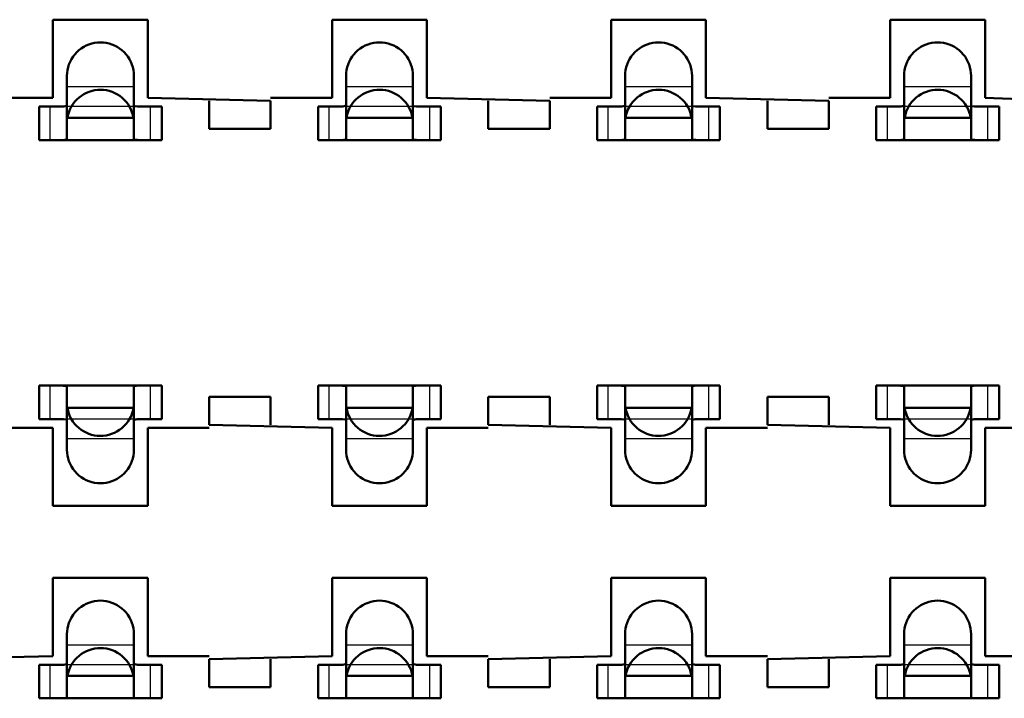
# Model space of a CAD drawing. Header units: inches. Extents: x -1.57 to 1.57, y -0.29 to 0.29.
# Tile 16 of 45: x -0.39 to -0.21, y -0.13 to -0.01. Entities that reach past the tile are written whole.
import ezdxf

# ---------------------------------------------------------------- set-up
doc = ezdxf.new("R2010")
doc.units = ezdxf.units.IN
doc.header["$MEASUREMENT"] = 0
doc.linetypes.add('Dashed', pattern=[2, 1, -1])
for name, color, linetype, lineweight in [('AM_0', 7, 'Continuous', 50), ('AM_4', 3, 'Continuous', 25), ('AM_9', 6, 'Dashed', 25)]:
    doc.layers.add(name, color=color, linetype=linetype, lineweight=lineweight)

# ---------------------------------------------------------------- blocks, each defined once
blk = doc.blocks.new('3_SEAM_50_03_5_L_10_1_A_K_TR_conn_0_in_SEAM_50_03_5_S_10_2_A_K_TR_4')
at = {"layer": 'AM_0', "ltscale": 0.006065}
for p, q in [((-0.381, -0.02785), (-0.381, -0.01651)), ((-0.369, -0.01651), (-0.369, -0.02785)), ((-0.331, -0.02785), (-0.331, -0.01651)), ((-0.319, -0.01651), (-0.319, -0.02785)), ((-0.281, -0.02785), (-0.281, -0.01651)), ((-0.269, -0.01651), (-0.269, -0.02785)), ((-0.231, -0.02785), (-0.231, -0.01651)), ((-0.219, -0.01651), (-0.219, -0.02785)), ((-0.38228, -0.022), (-0.386, -0.022)), ((-0.386, -0.028), (-0.386, -0.022)), ((-0.364, -0.022), (-0.36772, -0.022)), ((-0.364, -0.028), (-0.364, -0.022)), ((-0.33228, -0.022), (-0.336, -0.022)), ((-0.336, -0.028), (-0.336, -0.022)), ((-0.314, -0.022), (-0.31772, -0.022)), ((-0.314, -0.028), (-0.314, -0.022)), ((-0.28228, -0.022), (-0.286, -0.022)), ((-0.286, -0.028), (-0.286, -0.022)), ((-0.264, -0.022), (-0.26772, -0.022)), ((-0.264, -0.028), (-0.264, -0.022)), ((-0.23228, -0.022), (-0.236, -0.022)), ((-0.236, -0.028), (-0.236, -0.022)), ((-0.214, -0.022), (-0.21772, -0.022)), ((-0.214, -0.028), (-0.214, -0.022)), ((-0.36908, -0.024), (-0.38092, -0.024)), ((-0.31908, -0.024), (-0.33092, -0.024)), ((-0.26908, -0.024), (-0.28092, -0.024)), ((-0.21908, -0.024), (-0.23092, -0.024)), ((-0.386, -0.028), (-0.364, -0.028)), ((-0.336, -0.028), (-0.314, -0.028)), ((-0.286, -0.028), (-0.264, -0.028)), ((-0.236, -0.028), (-0.214, -0.028)), ((-0.386, -0.078), (-0.386, -0.072)), ((-0.364, -0.072), (-0.386, -0.072)), ((-0.381, -0.08349), (-0.381, -0.07215)), ((-0.369, -0.07215), (-0.369, -0.08349)), ((-0.364, -0.078), (-0.364, -0.072)), ((-0.314, -0.072), (-0.336, -0.072)), ((-0.336, -0.078), (-0.336, -0.072)), ((-0.331, -0.08349), (-0.331, -0.07215)), ((-0.319, -0.07215), (-0.319, -0.08349)), ((-0.314, -0.078), (-0.314, -0.072)), ((-0.264, -0.072), (-0.286, -0.072)), ((-0.286, -0.078), (-0.286, -0.072)), ((-0.281, -0.08349), (-0.281, -0.07215)), ((-0.269, -0.07215), (-0.269, -0.08349)), ((-0.264, -0.078), (-0.264, -0.072)), ((-0.236, -0.078), (-0.236, -0.072)), ((-0.214, -0.072), (-0.236, -0.072)), ((-0.231, -0.08349), (-0.231, -0.07215)), ((-0.219, -0.07215), (-0.219, -0.08349)), ((-0.214, -0.078), (-0.214, -0.072)), ((-0.36908, -0.076), (-0.38092, -0.076)), ((-0.31908, -0.076), (-0.33092, -0.076)), ((-0.26908, -0.076), (-0.28092, -0.076)), ((-0.21908, -0.076), (-0.23092, -0.076)), ((-0.386, -0.078), (-0.38228, -0.078)), ((-0.36772, -0.078), (-0.364, -0.078)), ((-0.336, -0.078), (-0.33228, -0.078)), ((-0.31772, -0.078), (-0.314, -0.078)), ((-0.286, -0.078), (-0.28228, -0.078)), ((-0.26772, -0.078), (-0.264, -0.078)), ((-0.236, -0.078), (-0.23228, -0.078)), ((-0.21772, -0.078), (-0.214, -0.078)), ((-0.381, -0.12785), (-0.381, -0.11651)), ((-0.369, -0.11651), (-0.369, -0.12785)), ((-0.331, -0.12785), (-0.331, -0.11651)), ((-0.319, -0.11651), (-0.319, -0.12785)), ((-0.281, -0.12785), (-0.281, -0.11651)), ((-0.269, -0.11651), (-0.269, -0.12785)), ((-0.231, -0.12785), (-0.231, -0.11651)), ((-0.219, -0.11651), (-0.219, -0.12785)), ((-0.38228, -0.122), (-0.386, -0.122)), ((-0.386, -0.128), (-0.386, -0.122)), ((-0.364, -0.122), (-0.36772, -0.122)), ((-0.364, -0.128), (-0.364, -0.122)), ((-0.33228, -0.122), (-0.336, -0.122)), ((-0.336, -0.128), (-0.336, -0.122)), ((-0.314, -0.122), (-0.31772, -0.122)), ((-0.314, -0.128), (-0.314, -0.122)), ((-0.28228, -0.122), (-0.286, -0.122)), ((-0.286, -0.128), (-0.286, -0.122)), ((-0.264, -0.122), (-0.26772, -0.122)), ((-0.264, -0.128), (-0.264, -0.122)), ((-0.23228, -0.122), (-0.236, -0.122)), ((-0.236, -0.128), (-0.236, -0.122)), ((-0.214, -0.122), (-0.21772, -0.122)), ((-0.214, -0.128), (-0.214, -0.122)), ((-0.36908, -0.124), (-0.38092, -0.124)), ((-0.31908, -0.124), (-0.33092, -0.124)), ((-0.26908, -0.124), (-0.28092, -0.124)), ((-0.21908, -0.124), (-0.23092, -0.124)), ((-0.386, -0.128), (-0.364, -0.128)), ((-0.336, -0.128), (-0.314, -0.128)), ((-0.286, -0.128), (-0.264, -0.128)), ((-0.236, -0.128), (-0.214, -0.128))]:
    blk.add_line(p, q, dxfattribs=at)
for points in [[(-0.381, -0.01651), (-0.38098, -0.01599), (-0.38091, -0.01547), (-0.3808, -0.01496), (-0.38064, -0.01446), (-0.38044, -0.01398), (-0.3802, -0.01351), (-0.37991, -0.01307), (-0.3796, -0.01266), (-0.37924, -0.01227), (-0.37886, -0.01192), (-0.37844, -0.0116), (-0.378, -0.01132), (-0.37754, -0.01108), (-0.37705, -0.01088), (-0.37655, -0.01072), (-0.37604, -0.01061), (-0.37552, -0.01054), (-0.375, -0.01051), (-0.37448, -0.01054), (-0.37396, -0.01061), (-0.37345, -0.01072), (-0.37295, -0.01088), (-0.37246, -0.01108), (-0.372, -0.01132), (-0.37156, -0.0116), (-0.37114, -0.01192), (-0.37076, -0.01227), (-0.3704, -0.01266), (-0.37009, -0.01307), (-0.3698, -0.01351), (-0.36956, -0.01398), (-0.36936, -0.01446), (-0.3692, -0.01496), (-0.36909, -0.01547), (-0.36902, -0.01599), (-0.369, -0.01651)], [(-0.331, -0.01651), (-0.33098, -0.01599), (-0.33091, -0.01547), (-0.3308, -0.01496), (-0.33064, -0.01446), (-0.33044, -0.01398), (-0.3302, -0.01351), (-0.32991, -0.01307), (-0.3296, -0.01266), (-0.32924, -0.01227), (-0.32886, -0.01192), (-0.32844, -0.0116), (-0.328, -0.01132), (-0.32754, -0.01108), (-0.32705, -0.01088), (-0.32655, -0.01072), (-0.32604, -0.01061), (-0.32552, -0.01054), (-0.325, -0.01051), (-0.32448, -0.01054), (-0.32396, -0.01061), (-0.32345, -0.01072), (-0.32295, -0.01088), (-0.32246, -0.01108), (-0.322, -0.01132), (-0.32156, -0.0116), (-0.32114, -0.01192), (-0.32076, -0.01227), (-0.3204, -0.01266), (-0.32009, -0.01307), (-0.3198, -0.01351), (-0.31956, -0.01398), (-0.31936, -0.01446), (-0.3192, -0.01496), (-0.31909, -0.01547), (-0.31902, -0.01599), (-0.319, -0.01651)], [(-0.281, -0.01651), (-0.28098, -0.01599), (-0.28091, -0.01547), (-0.2808, -0.01496), (-0.28064, -0.01446), (-0.28044, -0.01398), (-0.2802, -0.01351), (-0.27991, -0.01307), (-0.2796, -0.01266), (-0.27924, -0.01227), (-0.27886, -0.01192), (-0.27844, -0.0116), (-0.278, -0.01132), (-0.27754, -0.01108), (-0.27705, -0.01088), (-0.27655, -0.01072), (-0.27604, -0.01061), (-0.27552, -0.01054), (-0.275, -0.01051), (-0.27448, -0.01054), (-0.27396, -0.01061), (-0.27345, -0.01072), (-0.27295, -0.01088), (-0.27246, -0.01108), (-0.272, -0.01132), (-0.27156, -0.0116), (-0.27114, -0.01192), (-0.27076, -0.01227), (-0.2704, -0.01266), (-0.27009, -0.01307), (-0.2698, -0.01351), (-0.26956, -0.01398), (-0.26936, -0.01446), (-0.2692, -0.01496), (-0.26909, -0.01547), (-0.26902, -0.01599), (-0.269, -0.01651)], [(-0.231, -0.01651), (-0.23098, -0.01599), (-0.23091, -0.01547), (-0.2308, -0.01496), (-0.23064, -0.01446), (-0.23044, -0.01398), (-0.2302, -0.01351), (-0.22991, -0.01307), (-0.2296, -0.01266), (-0.22924, -0.01227), (-0.22886, -0.01192), (-0.22844, -0.0116), (-0.228, -0.01132), (-0.22754, -0.01108), (-0.22705, -0.01088), (-0.22655, -0.01072), (-0.22604, -0.01061), (-0.22552, -0.01054), (-0.225, -0.01051), (-0.22448, -0.01054), (-0.22396, -0.01061), (-0.22345, -0.01072), (-0.22295, -0.01088), (-0.22246, -0.01108), (-0.222, -0.01132), (-0.22156, -0.0116), (-0.22114, -0.01192), (-0.22076, -0.01227), (-0.2204, -0.01266), (-0.22009, -0.01307), (-0.2198, -0.01351), (-0.21956, -0.01398), (-0.21936, -0.01446), (-0.2192, -0.01496), (-0.21909, -0.01547), (-0.21902, -0.01599), (-0.219, -0.01651)], [(-0.36908, -0.024), (-0.36919, -0.02349), (-0.36935, -0.02299), (-0.36954, -0.0225), (-0.36978, -0.02204), (-0.37006, -0.02159), (-0.37038, -0.02118), (-0.37073, -0.02079), (-0.37111, -0.02043), (-0.37152, -0.02011), (-0.37196, -0.01983), (-0.37243, -0.01958), (-0.37291, -0.01938), (-0.37341, -0.01922), (-0.37392, -0.0191), (-0.37443, -0.01903), (-0.37496, -0.019), (-0.37548, -0.01902), (-0.376, -0.01908), (-0.37651, -0.01919), (-0.37701, -0.01935), (-0.3775, -0.01954), (-0.37796, -0.01978), (-0.37841, -0.02006), (-0.37882, -0.02038), (-0.37921, -0.02073), (-0.37957, -0.02111), (-0.37989, -0.02152), (-0.38017, -0.02196), (-0.38042, -0.02243), (-0.38062, -0.02291), (-0.38078, -0.02341), (-0.3809, -0.02392), (-0.38092, -0.024)], [(-0.31908, -0.024), (-0.31919, -0.02349), (-0.31935, -0.02299), (-0.31954, -0.0225), (-0.31978, -0.02204), (-0.32006, -0.02159), (-0.32038, -0.02118), (-0.32073, -0.02079), (-0.32111, -0.02043), (-0.32152, -0.02011), (-0.32196, -0.01983), (-0.32243, -0.01958), (-0.32291, -0.01938), (-0.32341, -0.01922), (-0.32392, -0.0191), (-0.32443, -0.01903), (-0.32496, -0.019), (-0.32548, -0.01902), (-0.326, -0.01908), (-0.32651, -0.01919), (-0.32701, -0.01935), (-0.3275, -0.01954), (-0.32796, -0.01978), (-0.32841, -0.02006), (-0.32882, -0.02038), (-0.32921, -0.02073), (-0.32957, -0.02111), (-0.32989, -0.02152), (-0.33017, -0.02196), (-0.33042, -0.02243), (-0.33062, -0.02291), (-0.33078, -0.02341), (-0.3309, -0.02392), (-0.33092, -0.024)], [(-0.26908, -0.024), (-0.26919, -0.02349), (-0.26935, -0.02299), (-0.26954, -0.0225), (-0.26978, -0.02204), (-0.27006, -0.02159), (-0.27038, -0.02118), (-0.27073, -0.02079), (-0.27111, -0.02043), (-0.27152, -0.02011), (-0.27196, -0.01983), (-0.27243, -0.01958), (-0.27291, -0.01938), (-0.27341, -0.01922), (-0.27392, -0.0191), (-0.27443, -0.01903), (-0.27496, -0.019), (-0.27548, -0.01902), (-0.276, -0.01908), (-0.27651, -0.01919), (-0.27701, -0.01935), (-0.2775, -0.01954), (-0.27796, -0.01978), (-0.27841, -0.02006), (-0.27882, -0.02038), (-0.27921, -0.02073), (-0.27957, -0.02111), (-0.27989, -0.02152), (-0.28017, -0.02196), (-0.28042, -0.02243), (-0.28062, -0.02291), (-0.28078, -0.02341), (-0.2809, -0.02392), (-0.28092, -0.024)], [(-0.21908, -0.024), (-0.21919, -0.02349), (-0.21935, -0.02299), (-0.21954, -0.0225), (-0.21978, -0.02204), (-0.22006, -0.02159), (-0.22038, -0.02118), (-0.22073, -0.02079), (-0.22111, -0.02043), (-0.22152, -0.02011), (-0.22196, -0.01983), (-0.22243, -0.01958), (-0.22291, -0.01938), (-0.22341, -0.01922), (-0.22392, -0.0191), (-0.22443, -0.01903), (-0.22496, -0.019), (-0.22548, -0.01902), (-0.226, -0.01908), (-0.22651, -0.01919), (-0.22701, -0.01935), (-0.2275, -0.01954), (-0.22796, -0.01978), (-0.22841, -0.02006), (-0.22882, -0.02038), (-0.22921, -0.02073), (-0.22957, -0.02111), (-0.22989, -0.02152), (-0.23017, -0.02196), (-0.23042, -0.02243), (-0.23062, -0.02291), (-0.23078, -0.02341), (-0.2309, -0.02392), (-0.23092, -0.024)], [(-0.38228, -0.022), (-0.38157, -0.02198), (-0.38113, -0.02189), (-0.381, -0.02175)], [(-0.369, -0.02175), (-0.36884, -0.02191), (-0.36837, -0.02198), (-0.36772, -0.022)], [(-0.33228, -0.022), (-0.33157, -0.02198), (-0.33113, -0.02189), (-0.331, -0.02175)], [(-0.319, -0.02175), (-0.31884, -0.02191), (-0.31837, -0.02198), (-0.31772, -0.022)], [(-0.28228, -0.022), (-0.28157, -0.02198), (-0.28113, -0.02189), (-0.281, -0.02175)], [(-0.269, -0.02175), (-0.26884, -0.02191), (-0.26837, -0.02198), (-0.26772, -0.022)], [(-0.23228, -0.022), (-0.23157, -0.02198), (-0.23113, -0.02189), (-0.231, -0.02175)], [(-0.219, -0.02175), (-0.21884, -0.02191), (-0.21837, -0.02198), (-0.21772, -0.022)], [(-0.38211, -0.028), (-0.38145, -0.02798), (-0.38107, -0.02792), (-0.381, -0.02785)], [(-0.369, -0.02785), (-0.36883, -0.02795), (-0.36835, -0.02799), (-0.36789, -0.028)], [(-0.33211, -0.028), (-0.33145, -0.02798), (-0.33107, -0.02792), (-0.331, -0.02785)], [(-0.319, -0.02785), (-0.31883, -0.02795), (-0.31835, -0.02799), (-0.31789, -0.028)], [(-0.28211, -0.028), (-0.28145, -0.02798), (-0.28107, -0.02792), (-0.281, -0.02785)], [(-0.269, -0.02785), (-0.26883, -0.02795), (-0.26835, -0.02799), (-0.26789, -0.028)], [(-0.23211, -0.028), (-0.23145, -0.02798), (-0.23107, -0.02792), (-0.231, -0.02785)], [(-0.219, -0.02785), (-0.21883, -0.02795), (-0.21835, -0.02799), (-0.21789, -0.028)], [(-0.381, -0.07215), (-0.38117, -0.07205), (-0.38165, -0.07201), (-0.38211, -0.072)], [(-0.36789, -0.072), (-0.36855, -0.07202), (-0.36893, -0.07208), (-0.369, -0.07215)], [(-0.331, -0.07215), (-0.33117, -0.07205), (-0.33165, -0.07201), (-0.33211, -0.072)], [(-0.31789, -0.072), (-0.31855, -0.07202), (-0.31893, -0.07208), (-0.319, -0.07215)], [(-0.281, -0.07215), (-0.28117, -0.07205), (-0.28165, -0.07201), (-0.28211, -0.072)], [(-0.26789, -0.072), (-0.26855, -0.07202), (-0.26893, -0.07208), (-0.269, -0.07215)], [(-0.231, -0.07215), (-0.23117, -0.07205), (-0.23165, -0.07201), (-0.23211, -0.072)], [(-0.21789, -0.072), (-0.21855, -0.07202), (-0.21893, -0.07208), (-0.219, -0.07215)], [(-0.38092, -0.076), (-0.38081, -0.07651), (-0.38065, -0.07701), (-0.38046, -0.0775), (-0.38022, -0.07796), (-0.37994, -0.07841), (-0.37962, -0.07882), (-0.37927, -0.07921), (-0.37889, -0.07957), (-0.37848, -0.07989), (-0.37804, -0.08017), (-0.37757, -0.08042), (-0.37709, -0.08062), (-0.37659, -0.08078), (-0.37608, -0.0809), (-0.37557, -0.08097), (-0.37504, -0.081), (-0.37452, -0.08098), (-0.374, -0.08092), (-0.37349, -0.08081), (-0.37299, -0.08065), (-0.3725, -0.08046), (-0.37204, -0.08022), (-0.37159, -0.07994), (-0.37118, -0.07962), (-0.37079, -0.07927), (-0.37043, -0.07889), (-0.37011, -0.07848), (-0.36983, -0.07804), (-0.36958, -0.07757), (-0.36938, -0.07709), (-0.36922, -0.07659), (-0.3691, -0.07608), (-0.36908, -0.076)], [(-0.33092, -0.076), (-0.33081, -0.07651), (-0.33065, -0.07701), (-0.33046, -0.0775), (-0.33022, -0.07796), (-0.32994, -0.07841), (-0.32962, -0.07882), (-0.32927, -0.07921), (-0.32889, -0.07957), (-0.32848, -0.07989), (-0.32804, -0.08017), (-0.32757, -0.08042), (-0.32709, -0.08062), (-0.32659, -0.08078), (-0.32608, -0.0809), (-0.32557, -0.08097), (-0.32504, -0.081), (-0.32452, -0.08098), (-0.324, -0.08092), (-0.32349, -0.08081), (-0.32299, -0.08065), (-0.3225, -0.08046), (-0.32204, -0.08022), (-0.32159, -0.07994), (-0.32118, -0.07962), (-0.32079, -0.07927), (-0.32043, -0.07889), (-0.32011, -0.07848), (-0.31983, -0.07804), (-0.31958, -0.07757), (-0.31938, -0.07709), (-0.31922, -0.07659), (-0.3191, -0.07608), (-0.31908, -0.076)], [(-0.28092, -0.076), (-0.28081, -0.07651), (-0.28065, -0.07701), (-0.28046, -0.0775), (-0.28022, -0.07796), (-0.27994, -0.07841), (-0.27962, -0.07882), (-0.27927, -0.07921), (-0.27889, -0.07957), (-0.27848, -0.07989), (-0.27804, -0.08017), (-0.27757, -0.08042), (-0.27709, -0.08062), (-0.27659, -0.08078), (-0.27608, -0.0809), (-0.27557, -0.08097), (-0.27504, -0.081), (-0.27452, -0.08098), (-0.274, -0.08092), (-0.27349, -0.08081), (-0.27299, -0.08065), (-0.2725, -0.08046), (-0.27204, -0.08022), (-0.27159, -0.07994), (-0.27118, -0.07962), (-0.27079, -0.07927), (-0.27043, -0.07889), (-0.27011, -0.07848), (-0.26983, -0.07804), (-0.26958, -0.07757), (-0.26938, -0.07709), (-0.26922, -0.07659), (-0.2691, -0.07608), (-0.26908, -0.076)], [(-0.23092, -0.076), (-0.23081, -0.07651), (-0.23065, -0.07701), (-0.23046, -0.0775), (-0.23022, -0.07796), (-0.22994, -0.07841), (-0.22962, -0.07882), (-0.22927, -0.07921), (-0.22889, -0.07957), (-0.22848, -0.07989), (-0.22804, -0.08017), (-0.22757, -0.08042), (-0.22709, -0.08062), (-0.22659, -0.08078), (-0.22608, -0.0809), (-0.22557, -0.08097), (-0.22504, -0.081), (-0.22452, -0.08098), (-0.224, -0.08092), (-0.22349, -0.08081), (-0.22299, -0.08065), (-0.2225, -0.08046), (-0.22204, -0.08022), (-0.22159, -0.07994), (-0.22118, -0.07962), (-0.22079, -0.07927), (-0.22043, -0.07889), (-0.22011, -0.07848), (-0.21983, -0.07804), (-0.21958, -0.07757), (-0.21938, -0.07709), (-0.21922, -0.07659), (-0.2191, -0.07608), (-0.21908, -0.076)], [(-0.381, -0.07825), (-0.38116, -0.07809), (-0.38163, -0.07802), (-0.38228, -0.078)], [(-0.36772, -0.078), (-0.36843, -0.07802), (-0.36887, -0.07811), (-0.369, -0.07825)], [(-0.331, -0.07825), (-0.33116, -0.07809), (-0.33163, -0.07802), (-0.33228, -0.078)], [(-0.31772, -0.078), (-0.31843, -0.07802), (-0.31887, -0.07811), (-0.319, -0.07825)], [(-0.281, -0.07825), (-0.28116, -0.07809), (-0.28163, -0.07802), (-0.28228, -0.078)], [(-0.26772, -0.078), (-0.26843, -0.07802), (-0.26887, -0.07811), (-0.269, -0.07825)], [(-0.231, -0.07825), (-0.23116, -0.07809), (-0.23163, -0.07802), (-0.23228, -0.078)], [(-0.21772, -0.078), (-0.21843, -0.07802), (-0.21887, -0.07811), (-0.219, -0.07825)], [(-0.369, -0.08349), (-0.36902, -0.08401), (-0.36909, -0.08453), (-0.3692, -0.08504), (-0.36936, -0.08554), (-0.36956, -0.08602), (-0.3698, -0.08649), (-0.37009, -0.08693), (-0.3704, -0.08734), (-0.37076, -0.08773), (-0.37114, -0.08808), (-0.37156, -0.0884), (-0.372, -0.08868), (-0.37246, -0.08892), (-0.37295, -0.08912), (-0.37345, -0.08928), (-0.37396, -0.08939), (-0.37448, -0.08946), (-0.375, -0.08949), (-0.37552, -0.08946), (-0.37604, -0.08939), (-0.37655, -0.08928), (-0.37705, -0.08912), (-0.37754, -0.08892), (-0.378, -0.08868), (-0.37844, -0.0884), (-0.37886, -0.08808), (-0.37924, -0.08773), (-0.3796, -0.08734), (-0.37991, -0.08693), (-0.3802, -0.08649), (-0.38044, -0.08602), (-0.38064, -0.08554), (-0.3808, -0.08504), (-0.38091, -0.08453), (-0.38098, -0.08401), (-0.381, -0.08349)], [(-0.319, -0.08349), (-0.31902, -0.08401), (-0.31909, -0.08453), (-0.3192, -0.08504), (-0.31936, -0.08554), (-0.31956, -0.08602), (-0.3198, -0.08649), (-0.32009, -0.08693), (-0.3204, -0.08734), (-0.32076, -0.08773), (-0.32114, -0.08808), (-0.32156, -0.0884), (-0.322, -0.08868), (-0.32246, -0.08892), (-0.32295, -0.08912), (-0.32345, -0.08928), (-0.32396, -0.08939), (-0.32448, -0.08946), (-0.325, -0.08949), (-0.32552, -0.08946), (-0.32604, -0.08939), (-0.32655, -0.08928), (-0.32705, -0.08912), (-0.32754, -0.08892), (-0.328, -0.08868), (-0.32844, -0.0884), (-0.32886, -0.08808), (-0.32924, -0.08773), (-0.3296, -0.08734), (-0.32991, -0.08693), (-0.3302, -0.08649), (-0.33044, -0.08602), (-0.33064, -0.08554), (-0.3308, -0.08504), (-0.33091, -0.08453), (-0.33098, -0.08401), (-0.331, -0.08349)], [(-0.269, -0.08349), (-0.26902, -0.08401), (-0.26909, -0.08453), (-0.2692, -0.08504), (-0.26936, -0.08554), (-0.26956, -0.08602), (-0.2698, -0.08649), (-0.27009, -0.08693), (-0.2704, -0.08734), (-0.27076, -0.08773), (-0.27114, -0.08808), (-0.27156, -0.0884), (-0.272, -0.08868), (-0.27246, -0.08892), (-0.27295, -0.08912), (-0.27345, -0.08928), (-0.27396, -0.08939), (-0.27448, -0.08946), (-0.275, -0.08949), (-0.27552, -0.08946), (-0.27604, -0.08939), (-0.27655, -0.08928), (-0.27705, -0.08912), (-0.27754, -0.08892), (-0.278, -0.08868), (-0.27844, -0.0884), (-0.27886, -0.08808), (-0.27924, -0.08773), (-0.2796, -0.08734), (-0.27991, -0.08693), (-0.2802, -0.08649), (-0.28044, -0.08602), (-0.28064, -0.08554), (-0.2808, -0.08504), (-0.28091, -0.08453), (-0.28098, -0.08401), (-0.281, -0.08349)], [(-0.219, -0.08349), (-0.21902, -0.08401), (-0.21909, -0.08453), (-0.2192, -0.08504), (-0.21936, -0.08554), (-0.21956, -0.08602), (-0.2198, -0.08649), (-0.22009, -0.08693), (-0.2204, -0.08734), (-0.22076, -0.08773), (-0.22114, -0.08808), (-0.22156, -0.0884), (-0.222, -0.08868), (-0.22246, -0.08892), (-0.22295, -0.08912), (-0.22345, -0.08928), (-0.22396, -0.08939), (-0.22448, -0.08946), (-0.225, -0.08949), (-0.22552, -0.08946), (-0.22604, -0.08939), (-0.22655, -0.08928), (-0.22705, -0.08912), (-0.22754, -0.08892), (-0.228, -0.08868), (-0.22844, -0.0884), (-0.22886, -0.08808), (-0.22924, -0.08773), (-0.2296, -0.08734), (-0.22991, -0.08693), (-0.2302, -0.08649), (-0.23044, -0.08602), (-0.23064, -0.08554), (-0.2308, -0.08504), (-0.23091, -0.08453), (-0.23098, -0.08401), (-0.231, -0.08349)], [(-0.381, -0.11651), (-0.38098, -0.11599), (-0.38091, -0.11547), (-0.3808, -0.11496), (-0.38064, -0.11446), (-0.38044, -0.11398), (-0.3802, -0.11351), (-0.37991, -0.11307), (-0.3796, -0.11266), (-0.37924, -0.11227), (-0.37886, -0.11192), (-0.37844, -0.1116), (-0.378, -0.11132), (-0.37754, -0.11108), (-0.37705, -0.11088), (-0.37655, -0.11072), (-0.37604, -0.11061), (-0.37552, -0.11054), (-0.375, -0.11051), (-0.37448, -0.11054), (-0.37396, -0.11061), (-0.37345, -0.11072), (-0.37295, -0.11088), (-0.37246, -0.11108), (-0.372, -0.11132), (-0.37156, -0.1116), (-0.37114, -0.11192), (-0.37076, -0.11227), (-0.3704, -0.11266), (-0.37009, -0.11307), (-0.3698, -0.11351), (-0.36956, -0.11398), (-0.36936, -0.11446), (-0.3692, -0.11496), (-0.36909, -0.11547), (-0.36902, -0.11599), (-0.369, -0.11651)], [(-0.331, -0.11651), (-0.33098, -0.11599), (-0.33091, -0.11547), (-0.3308, -0.11496), (-0.33064, -0.11446), (-0.33044, -0.11398), (-0.3302, -0.11351), (-0.32991, -0.11307), (-0.3296, -0.11266), (-0.32924, -0.11227), (-0.32886, -0.11192), (-0.32844, -0.1116), (-0.328, -0.11132), (-0.32754, -0.11108), (-0.32705, -0.11088), (-0.32655, -0.11072), (-0.32604, -0.11061), (-0.32552, -0.11054), (-0.325, -0.11051), (-0.32448, -0.11054), (-0.32396, -0.11061), (-0.32345, -0.11072), (-0.32295, -0.11088), (-0.32246, -0.11108), (-0.322, -0.11132), (-0.32156, -0.1116), (-0.32114, -0.11192), (-0.32076, -0.11227), (-0.3204, -0.11266), (-0.32009, -0.11307), (-0.3198, -0.11351), (-0.31956, -0.11398), (-0.31936, -0.11446), (-0.3192, -0.11496), (-0.31909, -0.11547), (-0.31902, -0.11599), (-0.319, -0.11651)], [(-0.281, -0.11651), (-0.28098, -0.11599), (-0.28091, -0.11547), (-0.2808, -0.11496), (-0.28064, -0.11446), (-0.28044, -0.11398), (-0.2802, -0.11351), (-0.27991, -0.11307), (-0.2796, -0.11266), (-0.27924, -0.11227), (-0.27886, -0.11192), (-0.27844, -0.1116), (-0.278, -0.11132), (-0.27754, -0.11108), (-0.27705, -0.11088), (-0.27655, -0.11072), (-0.27604, -0.11061), (-0.27552, -0.11054), (-0.275, -0.11051), (-0.27448, -0.11054), (-0.27396, -0.11061), (-0.27345, -0.11072), (-0.27295, -0.11088), (-0.27246, -0.11108), (-0.272, -0.11132), (-0.27156, -0.1116), (-0.27114, -0.11192), (-0.27076, -0.11227), (-0.2704, -0.11266), (-0.27009, -0.11307), (-0.2698, -0.11351), (-0.26956, -0.11398), (-0.26936, -0.11446), (-0.2692, -0.11496), (-0.26909, -0.11547), (-0.26902, -0.11599), (-0.269, -0.11651)], [(-0.231, -0.11651), (-0.23098, -0.11599), (-0.23091, -0.11547), (-0.2308, -0.11496), (-0.23064, -0.11446), (-0.23044, -0.11398), (-0.2302, -0.11351), (-0.22991, -0.11307), (-0.2296, -0.11266), (-0.22924, -0.11227), (-0.22886, -0.11192), (-0.22844, -0.1116), (-0.228, -0.11132), (-0.22754, -0.11108), (-0.22705, -0.11088), (-0.22655, -0.11072), (-0.22604, -0.11061), (-0.22552, -0.11054), (-0.225, -0.11051), (-0.22448, -0.11054), (-0.22396, -0.11061), (-0.22345, -0.11072), (-0.22295, -0.11088), (-0.22246, -0.11108), (-0.222, -0.11132), (-0.22156, -0.1116), (-0.22114, -0.11192), (-0.22076, -0.11227), (-0.2204, -0.11266), (-0.22009, -0.11307), (-0.2198, -0.11351), (-0.21956, -0.11398), (-0.21936, -0.11446), (-0.2192, -0.11496), (-0.21909, -0.11547), (-0.21902, -0.11599), (-0.219, -0.11651)], [(-0.36908, -0.124), (-0.36919, -0.12349), (-0.36935, -0.12299), (-0.36954, -0.1225), (-0.36978, -0.12204), (-0.37006, -0.12159), (-0.37038, -0.12118), (-0.37073, -0.12079), (-0.37111, -0.12043), (-0.37152, -0.12011), (-0.37196, -0.11983), (-0.37243, -0.11958), (-0.37291, -0.11938), (-0.37341, -0.11922), (-0.37392, -0.1191), (-0.37443, -0.11903), (-0.37496, -0.119), (-0.37548, -0.11902), (-0.376, -0.11908), (-0.37651, -0.11919), (-0.37701, -0.11935), (-0.3775, -0.11954), (-0.37796, -0.11978), (-0.37841, -0.12006), (-0.37882, -0.12038), (-0.37921, -0.12073), (-0.37957, -0.12111), (-0.37989, -0.12152), (-0.38017, -0.12196), (-0.38042, -0.12243), (-0.38062, -0.12291), (-0.38078, -0.12341), (-0.3809, -0.12392), (-0.38092, -0.124)], [(-0.31908, -0.124), (-0.31919, -0.12349), (-0.31935, -0.12299), (-0.31954, -0.1225), (-0.31978, -0.12204), (-0.32006, -0.12159), (-0.32038, -0.12118), (-0.32073, -0.12079), (-0.32111, -0.12043), (-0.32152, -0.12011), (-0.32196, -0.11983), (-0.32243, -0.11958), (-0.32291, -0.11938), (-0.32341, -0.11922), (-0.32392, -0.1191), (-0.32443, -0.11903), (-0.32496, -0.119), (-0.32548, -0.11902), (-0.326, -0.11908), (-0.32651, -0.11919), (-0.32701, -0.11935), (-0.3275, -0.11954), (-0.32796, -0.11978), (-0.32841, -0.12006), (-0.32882, -0.12038), (-0.32921, -0.12073), (-0.32957, -0.12111), (-0.32989, -0.12152), (-0.33017, -0.12196), (-0.33042, -0.12243), (-0.33062, -0.12291), (-0.33078, -0.12341), (-0.3309, -0.12392), (-0.33092, -0.124)], [(-0.26908, -0.124), (-0.26919, -0.12349), (-0.26935, -0.12299), (-0.26954, -0.1225), (-0.26978, -0.12204), (-0.27006, -0.12159), (-0.27038, -0.12118), (-0.27073, -0.12079), (-0.27111, -0.12043), (-0.27152, -0.12011), (-0.27196, -0.11983), (-0.27243, -0.11958), (-0.27291, -0.11938), (-0.27341, -0.11922), (-0.27392, -0.1191), (-0.27443, -0.11903), (-0.27496, -0.119), (-0.27548, -0.11902), (-0.276, -0.11908), (-0.27651, -0.11919), (-0.27701, -0.11935), (-0.2775, -0.11954), (-0.27796, -0.11978), (-0.27841, -0.12006), (-0.27882, -0.12038), (-0.27921, -0.12073), (-0.27957, -0.12111), (-0.27989, -0.12152), (-0.28017, -0.12196), (-0.28042, -0.12243), (-0.28062, -0.12291), (-0.28078, -0.12341), (-0.2809, -0.12392), (-0.28092, -0.124)], [(-0.21908, -0.124), (-0.21919, -0.12349), (-0.21935, -0.12299), (-0.21954, -0.1225), (-0.21978, -0.12204), (-0.22006, -0.12159), (-0.22038, -0.12118), (-0.22073, -0.12079), (-0.22111, -0.12043), (-0.22152, -0.12011), (-0.22196, -0.11983), (-0.22243, -0.11958), (-0.22291, -0.11938), (-0.22341, -0.11922), (-0.22392, -0.1191), (-0.22443, -0.11903), (-0.22496, -0.119), (-0.22548, -0.11902), (-0.226, -0.11908), (-0.22651, -0.11919), (-0.22701, -0.11935), (-0.2275, -0.11954), (-0.22796, -0.11978), (-0.22841, -0.12006), (-0.22882, -0.12038), (-0.22921, -0.12073), (-0.22957, -0.12111), (-0.22989, -0.12152), (-0.23017, -0.12196), (-0.23042, -0.12243), (-0.23062, -0.12291), (-0.23078, -0.12341), (-0.2309, -0.12392), (-0.23092, -0.124)], [(-0.38228, -0.122), (-0.38157, -0.12198), (-0.38113, -0.12189), (-0.381, -0.12175)], [(-0.369, -0.12175), (-0.36884, -0.12191), (-0.36837, -0.12198), (-0.36772, -0.122)], [(-0.33228, -0.122), (-0.33157, -0.12198), (-0.33113, -0.12189), (-0.331, -0.12175)], [(-0.319, -0.12175), (-0.31884, -0.12191), (-0.31837, -0.12198), (-0.31772, -0.122)], [(-0.28228, -0.122), (-0.28157, -0.12198), (-0.28113, -0.12189), (-0.281, -0.12175)], [(-0.269, -0.12175), (-0.26884, -0.12191), (-0.26837, -0.12198), (-0.26772, -0.122)], [(-0.23228, -0.122), (-0.23157, -0.12198), (-0.23113, -0.12189), (-0.231, -0.12175)], [(-0.219, -0.12175), (-0.21884, -0.12191), (-0.21837, -0.12198), (-0.21772, -0.122)], [(-0.38211, -0.128), (-0.38145, -0.12798), (-0.38107, -0.12792), (-0.381, -0.12785)], [(-0.369, -0.12785), (-0.36883, -0.12795), (-0.36835, -0.12799), (-0.36789, -0.128)], [(-0.33211, -0.128), (-0.33145, -0.12798), (-0.33107, -0.12792), (-0.331, -0.12785)], [(-0.319, -0.12785), (-0.31883, -0.12795), (-0.31835, -0.12799), (-0.31789, -0.128)], [(-0.28211, -0.128), (-0.28145, -0.12798), (-0.28107, -0.12792), (-0.281, -0.12785)], [(-0.269, -0.12785), (-0.26883, -0.12795), (-0.26835, -0.12799), (-0.26789, -0.128)], [(-0.23211, -0.128), (-0.23145, -0.12798), (-0.23107, -0.12792), (-0.231, -0.12785)], [(-0.219, -0.12785), (-0.21883, -0.12795), (-0.21835, -0.12799), (-0.21789, -0.128)]]:
    blk.add_lwpolyline(points, dxfattribs=at)
at = {"layer": 'AM_4', "ltscale": 0.006065}
for p, q in [((-0.384, -0.028), (-0.384, -0.022)), ((-0.366, -0.028), (-0.366, -0.022)), ((-0.334, -0.028), (-0.334, -0.022)), ((-0.316, -0.028), (-0.316, -0.022)), ((-0.284, -0.028), (-0.284, -0.022)), ((-0.266, -0.028), (-0.266, -0.022)), ((-0.234, -0.028), (-0.234, -0.022)), ((-0.216, -0.028), (-0.216, -0.022)), ((-0.384, -0.078), (-0.384, -0.072)), ((-0.366, -0.078), (-0.366, -0.072)), ((-0.334, -0.078), (-0.334, -0.072)), ((-0.316, -0.078), (-0.316, -0.072)), ((-0.284, -0.078), (-0.284, -0.072)), ((-0.266, -0.078), (-0.266, -0.072)), ((-0.234, -0.078), (-0.234, -0.072)), ((-0.216, -0.078), (-0.216, -0.072)), ((-0.384, -0.128), (-0.384, -0.122)), ((-0.366, -0.128), (-0.366, -0.122)), ((-0.334, -0.128), (-0.334, -0.122)), ((-0.316, -0.128), (-0.316, -0.122)), ((-0.284, -0.128), (-0.284, -0.122)), ((-0.266, -0.128), (-0.266, -0.122)), ((-0.234, -0.128), (-0.234, -0.122)), ((-0.216, -0.128), (-0.216, -0.122))]:
    blk.add_line(p, q, dxfattribs=at)
at = {"layer": 'AM_9', "ltscale": 0.006065}
for p, q in [((-0.369, -0.01849), (-0.381, -0.01849)), ((-0.319, -0.01849), (-0.331, -0.01849)), ((-0.269, -0.01849), (-0.281, -0.01849)), ((-0.219, -0.01849), (-0.231, -0.01849)), ((-0.36772, -0.022), (-0.38228, -0.022)), ((-0.31772, -0.022), (-0.33228, -0.022)), ((-0.26772, -0.022), (-0.28228, -0.022)), ((-0.21772, -0.022), (-0.23228, -0.022)), ((-0.36772, -0.078), (-0.38228, -0.078)), ((-0.31772, -0.078), (-0.33228, -0.078)), ((-0.26772, -0.078), (-0.28228, -0.078)), ((-0.21772, -0.078), (-0.23228, -0.078)), ((-0.369, -0.08151), (-0.381, -0.08151)), ((-0.319, -0.08151), (-0.331, -0.08151)), ((-0.269, -0.08151), (-0.281, -0.08151)), ((-0.219, -0.08151), (-0.231, -0.08151)), ((-0.369, -0.11849), (-0.381, -0.11849)), ((-0.319, -0.11849), (-0.331, -0.11849)), ((-0.269, -0.11849), (-0.281, -0.11849)), ((-0.219, -0.11849), (-0.231, -0.11849)), ((-0.36772, -0.122), (-0.38228, -0.122)), ((-0.31772, -0.122), (-0.33228, -0.122)), ((-0.26772, -0.122), (-0.28228, -0.122)), ((-0.21772, -0.122), (-0.23228, -0.122))]:
    blk.add_line(p, q, dxfattribs=at)
blk = doc.blocks.new('4_SEAM_50_03_5_L_10_1_A_K_TR_body_0_in_SEAM_50_03_5_S_10_2_A_K_TR_4')
at = {"layer": 'AM_0', "ltscale": 0.006206}
for p, q in [((-0.3835, -0.00645), (-0.3835, -0.02045)), ((-0.3665, -0.00645), (-0.3835, -0.00645)), ((-0.3665, -0.02045), (-0.3665, -0.00645)), ((-0.3335, -0.00645), (-0.3335, -0.02045)), ((-0.3165, -0.00645), (-0.3335, -0.00645)), ((-0.3165, -0.02045), (-0.3165, -0.00645)), ((-0.2835, -0.00645), (-0.2835, -0.02045)), ((-0.2665, -0.00645), (-0.2835, -0.00645)), ((-0.2665, -0.02045), (-0.2665, -0.00645)), ((-0.2335, -0.00645), (-0.2335, -0.02045)), ((-0.2165, -0.00645), (-0.2335, -0.00645)), ((-0.2165, -0.02045), (-0.2165, -0.00645)), ((-0.3835, -0.02045), (-0.3945, -0.02045)), ((-0.3445, -0.021), (-0.3665, -0.02045)), ((-0.3555, -0.026), (-0.3555, -0.021)), ((-0.3335, -0.02045), (-0.3445, -0.02045)), ((-0.3445, -0.021), (-0.3445, -0.026)), ((-0.2945, -0.021), (-0.3165, -0.02045)), ((-0.3055, -0.026), (-0.3055, -0.021)), ((-0.2835, -0.02045), (-0.2945, -0.02045)), ((-0.2945, -0.021), (-0.2945, -0.026)), ((-0.2445, -0.021), (-0.2665, -0.02045)), ((-0.2555, -0.026), (-0.2555, -0.021)), ((-0.2335, -0.02045), (-0.2445, -0.02045)), ((-0.2445, -0.021), (-0.2445, -0.026)), ((-0.20091, -0.021), (-0.2165, -0.02045)), ((-0.3445, -0.026), (-0.3555, -0.026)), ((-0.2945, -0.026), (-0.3055, -0.026)), ((-0.2445, -0.026), (-0.2555, -0.026)), ((-0.3555, -0.079), (-0.3555, -0.074)), ((-0.3555, -0.074), (-0.3445, -0.074)), ((-0.3445, -0.074), (-0.3445, -0.079)), ((-0.3055, -0.079), (-0.3055, -0.074)), ((-0.3055, -0.074), (-0.2945, -0.074)), ((-0.2945, -0.074), (-0.2945, -0.079)), ((-0.2555, -0.079), (-0.2555, -0.074)), ((-0.2555, -0.074), (-0.2445, -0.074)), ((-0.2445, -0.074), (-0.2445, -0.079)), ((-0.3555, -0.079), (-0.3335, -0.07955)), ((-0.3055, -0.079), (-0.2835, -0.07955)), ((-0.2555, -0.079), (-0.2335, -0.07955)), ((-0.3945, -0.07955), (-0.3835, -0.07955)), ((-0.3835, -0.07955), (-0.3835, -0.09355)), ((-0.3665, -0.07955), (-0.3555, -0.07955)), ((-0.3665, -0.09355), (-0.3665, -0.07955)), ((-0.3335, -0.07955), (-0.3335, -0.09355)), ((-0.3165, -0.07955), (-0.3055, -0.07955)), ((-0.3165, -0.09355), (-0.3165, -0.07955)), ((-0.2835, -0.07955), (-0.2835, -0.09355)), ((-0.2665, -0.07955), (-0.2555, -0.07955)), ((-0.2665, -0.09355), (-0.2665, -0.07955)), ((-0.2335, -0.07955), (-0.2335, -0.09355)), ((-0.2165, -0.07955), (-0.2055, -0.07955)), ((-0.2165, -0.09355), (-0.2165, -0.07955)), ((-0.3835, -0.09355), (-0.3665, -0.09355)), ((-0.3335, -0.09355), (-0.3165, -0.09355)), ((-0.2835, -0.09355), (-0.2665, -0.09355)), ((-0.2335, -0.09355), (-0.2165, -0.09355)), ((-0.3835, -0.10645), (-0.3835, -0.12045)), ((-0.3665, -0.10645), (-0.3835, -0.10645)), ((-0.3665, -0.12045), (-0.3665, -0.10645)), ((-0.3335, -0.10645), (-0.3335, -0.12045)), ((-0.3165, -0.10645), (-0.3335, -0.10645)), ((-0.3165, -0.12045), (-0.3165, -0.10645)), ((-0.2835, -0.10645), (-0.2835, -0.12045)), ((-0.2665, -0.10645), (-0.2835, -0.10645)), ((-0.2665, -0.12045), (-0.2665, -0.10645)), ((-0.2335, -0.10645), (-0.2335, -0.12045)), ((-0.2165, -0.10645), (-0.2335, -0.10645)), ((-0.2165, -0.12045), (-0.2165, -0.10645)), ((-0.3835, -0.12045), (-0.4055, -0.121)), ((-0.3555, -0.12045), (-0.3665, -0.12045)), ((-0.3335, -0.12045), (-0.3555, -0.121)), ((-0.3555, -0.126), (-0.3555, -0.121)), ((-0.3445, -0.121), (-0.3445, -0.126)), ((-0.3055, -0.12045), (-0.3165, -0.12045)), ((-0.2835, -0.12045), (-0.3055, -0.121)), ((-0.3055, -0.126), (-0.3055, -0.121)), ((-0.2945, -0.121), (-0.2945, -0.126)), ((-0.2555, -0.12045), (-0.2665, -0.12045)), ((-0.2335, -0.12045), (-0.2555, -0.121)), ((-0.2555, -0.126), (-0.2555, -0.121)), ((-0.2445, -0.121), (-0.2445, -0.126)), ((-0.2055, -0.12045), (-0.2165, -0.12045)), ((-0.3445, -0.126), (-0.3555, -0.126)), ((-0.2945, -0.126), (-0.3055, -0.126)), ((-0.2445, -0.126), (-0.2555, -0.126))]:
    blk.add_line(p, q, dxfattribs=at)

msp = doc.modelspace()

# ---------------------------------------------------------------- block references
for name in ['4_SEAM_50_03_5_L_10_1_A_K_TR_body_0_in_SEAM_50_03_5_S_10_2_A_K_TR_4', '3_SEAM_50_03_5_L_10_1_A_K_TR_conn_0_in_SEAM_50_03_5_S_10_2_A_K_TR_4']:
    msp.add_blockref(name, (0, 0))

doc.saveas('drawing.dxf')
